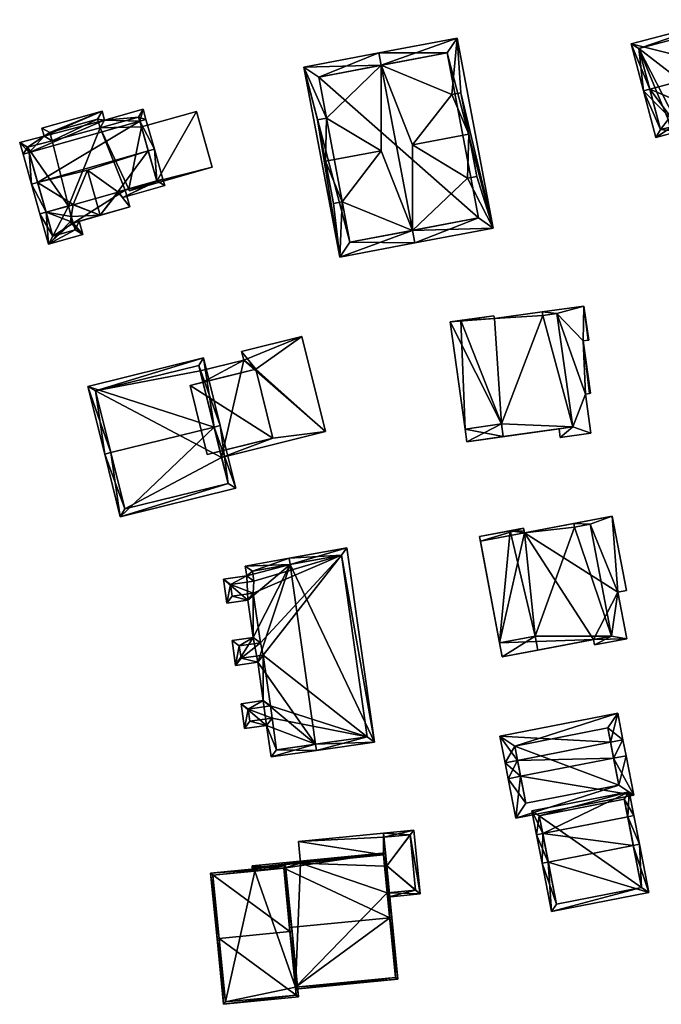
# Model space of a CAD drawing. Header units: inches. Extents: x 2685601 to 2690022, y 1235992 to 1239010.
# Tile 64 of 256: x 2686349 to 2686425, y 1236470 to 1236587. Entities that reach past the tile are written whole.
import ezdxf

# ---------------------------------------------------------------- set-up
doc = ezdxf.new("R2010")
doc.units = ezdxf.units.IN
doc.header["$MEASUREMENT"] = 0
doc.layers.add('Gebaeude Einzelhaus', color=10, linetype='Continuous')

msp = doc.modelspace()

# ---------------------------------------------------------------- meshes
at = {"layer": 'Gebaeude Einzelhaus'}
mesh = msp.add_polyface(dxfattribs=at)
corners = [(2686426.625, 1236574.296, 441.596), (2686422.79, 1236578.228, 445.77), (2686424.248, 1236572.718, 440.793), (2686423.515, 1236578.42, 445.77), (2686426.859, 1236573.408, 440.793), (2686430.671, 1236575.366, 441.596), (2686435.051, 1236575.574, 440.793), (2686430.906, 1236574.478, 440.793), (2686432.869, 1236580.893, 445.769), (2686433.595, 1236581.084, 445.77), (2686432.134, 1236586.608, 440.96), (2686421.33, 1236583.75, 440.96), (2686425.944, 1236573.941, 441.448), (2686424.781, 1236573.634, 441.448), (2686426.434, 1236575.023, 442.252), (2686425.709, 1236574.83, 442.251), (2686431.44, 1236575.394, 441.448), (2686431.205, 1236576.283, 442.251), (2686434.135, 1236576.108, 441.449), (2686431.6, 1236585.691, 441.592), (2686422.246, 1236583.218, 441.591), (2686431.6, 1236585.691, 431.988), (2686434.135, 1236576.108, 431.988), (2686422.246, 1236583.218, 431.988), (2686424.781, 1236573.634, 431.988), (2686425.944, 1236573.941, 431.988), (2686425.709, 1236574.83, 431.988), (2686426.434, 1236575.023, 431.988), (2686431.205, 1236576.283, 431.988), (2686431.44, 1236575.394, 431.988)]
mesh.append_faces([[corners[k] for k in face] for face in [(3, 13, 1), (20, 3, 1), (1, 13, 2), (11, 20, 1), (19, 20, 10), (10, 20, 11), (9, 18, 8), (8, 19, 9), (9, 19, 10), (16, 18, 6), (6, 18, 9), (7, 16, 6), (17, 16, 5), (14, 17, 5), (5, 16, 7), (15, 14, 0), (12, 15, 0), (0, 14, 5), (13, 12, 4), (2, 13, 4), (4, 12, 0), (8, 11, 3), (3, 11, 1), (9, 10, 8), (8, 10, 11), (8, 6, 9), (3, 5, 8), (8, 5, 6), (6, 5, 7), (3, 0, 5), (0, 2, 4), (3, 1, 0), (0, 1, 2)]], dxfattribs={"color": 13})
mesh.append_faces([[corners[k] for k in face] for face in [(24, 26, 25), (28, 22, 29), (28, 21, 22), (24, 23, 26), (26, 23, 27), (27, 23, 28), (28, 23, 21), (18, 16, 22), (22, 16, 29), (16, 28, 29), (16, 17, 28), (17, 27, 28), (17, 14, 27), (14, 15, 27), (27, 15, 26), (15, 12, 26), (26, 12, 25), (12, 13, 25), (25, 13, 24), (13, 23, 24), (3, 20, 13), (13, 20, 23), (20, 21, 23), (20, 19, 21), (19, 18, 21), (21, 18, 22), (19, 8, 18)]], dxfattribs={"color": 41})
mesh = msp.add_polyface(dxfattribs=at)
corners = [(2686400.811, 1236584.445, 446.402), (2686391.576, 1236582.699, 452.625), (2686391.855, 1236581.226, 452.625), (2686395.541, 1236571.84, 451.381), (2686395.539, 1236561.739, 452.625), (2686400.156, 1236577.786, 447.647), (2686405.053, 1236562.011, 446.402), (2686395.818, 1236560.265, 452.625), (2686402.027, 1236567.894, 447.647), (2686401.251, 1236577.993, 446.909), (2686403.121, 1236568.101, 446.91), (2686384.346, 1236574.796, 446.947), (2686382.715, 1236581.024, 446.652), (2686386.955, 1236558.59, 446.652), (2686385.384, 1236574.992, 447.647), (2686387.253, 1236565.101, 447.647), (2686386.216, 1236564.905, 446.948), (2686391.849, 1236571.143, 451.381), (2686384.346, 1236574.796, 447.647), (2686385.271, 1236569.899, 451.381), (2686402.178, 1236573.095, 451.381), (2686401.251, 1236577.993, 447.647), (2686403.121, 1236568.101, 447.647), (2686386.216, 1236564.905, 447.647), (2686399.616, 1236582.693, 447.395), (2686403.3, 1236563.206, 447.395), (2686384.468, 1236579.829, 447.646), (2686388.15, 1236560.343, 447.645), (2686388.15, 1236560.343, 435.674), (2686403.3, 1236563.206, 435.673), (2686399.616, 1236582.693, 435.674), (2686384.468, 1236579.829, 435.674)]
mesh.append_faces([[corners[k] for k in face] for face in [(7, 27, 4), (4, 25, 7), (13, 27, 7), (26, 27, 12), (12, 27, 13), (2, 26, 1), (24, 2, 1), (1, 26, 12), (0, 24, 1), (25, 24, 6), (7, 25, 6), (6, 24, 0), (19, 15, 17), (19, 23, 15), (22, 20, 8), (8, 20, 3), (20, 5, 3), (20, 21, 5), (14, 19, 17), (14, 18, 19), (17, 2, 14), (15, 4, 17), (17, 4, 2), (13, 15, 16), (11, 13, 16), (15, 13, 4), (4, 13, 7), (14, 12, 11), (12, 14, 2), (1, 12, 2), (11, 12, 13), (0, 5, 9), (8, 6, 10), (10, 6, 9), (9, 6, 0), (3, 4, 8), (8, 4, 6), (6, 4, 7), (5, 2, 3), (2, 5, 0), (3, 2, 4), (0, 1, 2)]], dxfattribs={"color": 13})
mesh.append_faces([[corners[k] for k in face] for face in [(29, 31, 30), (29, 28, 31), (27, 31, 28), (27, 26, 31), (2, 24, 26), (26, 24, 31), (31, 24, 30), (24, 25, 30), (30, 25, 29), (25, 28, 29), (25, 27, 28), (25, 4, 27), (11, 18, 14), (9, 5, 21), (10, 20, 22), (10, 9, 20), (20, 9, 21), (10, 22, 8), (16, 15, 23), (11, 19, 18), (11, 16, 19), (19, 16, 23)]], dxfattribs={"color": 41})
mesh = msp.add_polyface(dxfattribs=at)
corners = [(2686365.363, 1236567.594, 454.894), (2686361.355, 1236565.621, 454.534), (2686366.303, 1236567.024, 454.534), (2686360.815, 1236566.248, 454.87), (2686366.084, 1236567.798, 454.894), (2686360.775, 1236566.294, 454.894), (2686355.264, 1236562.546, 453.953), (2686352.593, 1236560.12, 453.235), (2686356.66, 1236561.274, 453.235), (2686355.196, 1236562.784, 454.064), (2686352.303, 1236563.893, 454.894), (2686351.581, 1236563.688, 454.894), (2686355.5, 1236562.613, 453.953), (2686356.222, 1236562.818, 453.953), (2686355.286, 1236563.368, 454.304), (2686355.498, 1236564.742, 454.87), (2686355.507, 1236564.801, 454.894), (2686350.584, 1236567.208, 457.714), (2686351.305, 1236567.412, 457.714), (2686357.178, 1236568.853, 457.548), (2686364.365, 1236571.114, 457.714), (2686365.086, 1236571.318, 457.714), (2686350.308, 1236570.931, 454.894), (2686349.586, 1236570.726, 454.894), (2686363.368, 1236574.631, 454.894), (2686364.089, 1236574.836, 454.894), (2686363.746, 1236576.043, 454.332), (2686359.206, 1236574.756, 454.332), (2686352.084, 1236572.845, 454.286), (2686358.909, 1236575.808, 453.844), (2686351.814, 1236573.796, 453.844), (2686349.196, 1236572.1, 454.254), (2686353.11, 1236561.046, 453.571), (2686355.734, 1236561.79, 453.57), (2686354.941, 1236564.584, 454.87), (2686365.378, 1236567.541, 454.87), (2686352.74, 1236573.28, 454.179), (2686353.015, 1236572.311, 454.63), (2686350.128, 1236571.566, 454.598), (2686358.391, 1236574.881, 454.179), (2686363.23, 1236575.116, 454.668), (2686358.689, 1236573.83, 454.668), (2686363.562, 1236573.945, 450.435), (2686363.23, 1236575.116, 444.661), (2686363.562, 1236573.945, 444.661), (2686365.378, 1236567.541, 450.435), (2686358.689, 1236573.83, 444.661), (2686358.391, 1236574.881, 444.661), (2686352.74, 1236573.28, 444.661), (2686353.015, 1236572.311, 444.661), (2686350.128, 1236571.566, 444.661), (2686353.11, 1236561.046, 444.661), (2686355.734, 1236561.79, 444.661), (2686355.5, 1236562.613, 444.661), (2686354.941, 1236564.584, 454.303), (2686361.621, 1236566.477, 454.064), (2686362.053, 1236566.599, 450.435), (2686361.621, 1236566.477, 444.661), (2686362.053, 1236566.599, 444.661), (2686354.941, 1236564.584, 444.661), (2686365.378, 1236567.541, 444.661)]
mesh.append_faces([[corners[k] for k in face] for face in [(23, 22, 17), (17, 22, 18), (31, 38, 23), (23, 38, 22), (40, 25, 24), (40, 26, 25), (39, 27, 41), (41, 27, 40), (40, 27, 26), (36, 29, 39), (39, 29, 27), (36, 30, 29), (31, 28, 38), (38, 28, 37), (37, 28, 36), (36, 28, 30), (21, 24, 25), (21, 20, 24), (4, 0, 21), (21, 0, 20), (17, 10, 11), (17, 18, 10), (35, 1, 3), (35, 2, 1), (35, 4, 2), (35, 0, 4), (34, 15, 14), (7, 33, 8), (8, 33, 13), (13, 33, 12), (11, 32, 7), (7, 32, 33), (11, 10, 32), (22, 31, 23), (22, 28, 31), (28, 29, 30), (24, 27, 22), (22, 27, 28), (28, 27, 29), (24, 26, 27), (24, 25, 26), (24, 21, 25), (24, 20, 21), (22, 18, 24), (24, 18, 20), (23, 17, 22), (22, 17, 18), (20, 0, 21), (21, 0, 4), (20, 5, 0), (18, 19, 20), (20, 19, 5), (18, 16, 19), (17, 10, 18), (18, 10, 16), (17, 11, 10), (10, 15, 16), (10, 14, 15), (10, 9, 14), (6, 8, 12), (12, 8, 13), (11, 7, 10), (10, 7, 9), (9, 7, 6), (6, 7, 8), (3, 0, 5), (0, 2, 4), (3, 1, 0), (0, 1, 2)]], dxfattribs={"color": 13})
mesh.append_faces([[corners[k] for k in face] for face in [(47, 49, 48), (51, 53, 52), (49, 59, 50), (50, 59, 51), (51, 59, 53), (58, 44, 60), (47, 46, 49), (49, 46, 59), (59, 46, 57), (57, 46, 58), (58, 46, 44), (44, 46, 43), (56, 57, 58), (35, 55, 45), (45, 55, 56), (56, 55, 57), (35, 3, 55), (54, 15, 34), (34, 14, 54), (12, 33, 53), (53, 33, 52), (33, 51, 52), (33, 32, 51), (22, 10, 18), (10, 51, 32), (22, 50, 10), (10, 50, 51), (22, 38, 50), (38, 49, 50), (38, 37, 49), (37, 36, 49), (49, 36, 48), (36, 39, 48), (48, 39, 47), (39, 46, 47), (39, 41, 46), (41, 40, 46), (46, 40, 43), (42, 0, 45), (45, 0, 35), (42, 24, 0), (0, 24, 20), (42, 40, 24), (44, 43, 42), (42, 43, 40)]], dxfattribs={"color": 41})
mesh = msp.add_polyface(dxfattribs=at)
corners = [(2686365.378, 1236567.541, 450.435), (2686371.915, 1236569.203, 450.435), (2686370.05, 1236575.784, 450.435), (2686362.103, 1236566.421, 450.435), (2686363.562, 1236573.945, 450.435), (2686362.053, 1236566.599, 450.435), (2686370.05, 1236575.784, 444.661), (2686371.915, 1236569.203, 444.661), (2686363.562, 1236573.945, 444.661), (2686362.053, 1236566.599, 444.661), (2686362.103, 1236566.421, 444.661), (2686365.378, 1236567.541, 444.661)]
mesh.append_faces([[corners[k] for k in face] for face in [(3, 0, 5), (0, 2, 4), (3, 1, 0), (0, 1, 2)]], dxfattribs={"color": 13})
mesh.append_faces([[corners[k] for k in face] for face in [(6, 11, 8), (11, 10, 9), (6, 7, 11), (11, 7, 10), (1, 3, 7), (7, 3, 10), (10, 3, 9), (9, 3, 5), (4, 2, 8), (8, 2, 6), (2, 1, 6), (6, 1, 7)]], dxfattribs={"color": 41})
mesh = msp.add_polyface(dxfattribs=at)
corners = [(2686355.507, 1236564.801, 454.894), (2686358.69, 1236563.518, 457.548), (2686357.178, 1236568.853, 457.548), (2686355.498, 1236564.742, 454.87), (2686355.286, 1236563.368, 454.304), (2686355.264, 1236562.546, 454.064), (2686354.941, 1236564.584, 454.303), (2686355.196, 1236562.784, 454.064), (2686360.815, 1236566.248, 454.87), (2686362.18, 1236564.506, 454.064), (2686361.621, 1236566.477, 454.064), (2686360.775, 1236566.294, 454.894), (2686361.621, 1236566.477, 444.661), (2686362.18, 1236564.506, 444.661), (2686355.264, 1236562.546, 453.953), (2686355.5, 1236562.613, 453.953), (2686355.5, 1236562.613, 444.661), (2686354.941, 1236564.584, 444.661)]
mesh.append_faces([[corners[k] for k in face] for face in [(1, 11, 2), (1, 8, 11), (1, 9, 8), (8, 9, 10), (5, 4, 7), (4, 3, 6), (5, 1, 4), (4, 1, 3), (3, 1, 0), (0, 1, 2)]], dxfattribs={"color": 13})
mesh.append_faces([[corners[k] for k in face] for face in [(12, 16, 17), (12, 13, 16), (15, 5, 14), (15, 1, 5), (15, 9, 1), (16, 13, 15), (15, 13, 9), (5, 7, 14), (10, 9, 12), (12, 9, 13)]], dxfattribs={"color": 41})
mesh = msp.add_polyface(dxfattribs=at)
corners = [(2686405.22, 1236551.324, 446.282), (2686405.145, 1236551.668, 446.279), (2686401.216, 1236551.117, 445.653), (2686401.739, 1236538.291, 445.454), (2686399.965, 1236550.941, 445.454), (2686406.028, 1236538.893, 446.137), (2686414.455, 1236538.554, 447.445), (2686406.238, 1236537.4, 446.137), (2686410.908, 1236551.696, 447.179), (2686412.578, 1236551.931, 447.445), (2686410.849, 1236552.113, 447.179), (2686406.238, 1236537.4, 444.79), (2686401.74, 1236538.291, 444.79), (2686401.949, 1236536.798, 444.79), (2686406.028, 1236538.893, 444.79), (2686412.819, 1236538.315, 444.79), (2686414.455, 1236538.554, 444.79), (2686412.963, 1236537.283, 444.79), (2686416.576, 1236537.79, 444.79), (2686415.926, 1236542.426, 444.79), (2686415.67, 1236548.694, 444.79), (2686416.419, 1236542.494, 444.79), (2686412.578, 1236551.931, 444.79), (2686416.538, 1236542.511, 444.79), (2686415.756, 1236552.801, 444.79), (2686416.267, 1236548.778, 444.79), (2686416.32, 1236548.785, 444.79), (2686410.849, 1236552.113, 444.79), (2686410.909, 1236551.696, 444.79), (2686405.22, 1236551.324, 433.609), (2686405.145, 1236551.668, 433.609), (2686399.965, 1236550.941, 433.609), (2686401.739, 1236538.291, 433.609), (2686410.849, 1236552.113, 433.609), (2686406.028, 1236538.893, 433.609), (2686410.908, 1236551.696, 433.609), (2686414.455, 1236538.554, 433.609), (2686412.578, 1236551.931, 433.609), (2686406.238, 1236537.4, 433.609), (2686415.756, 1236552.801, 433.609), (2686401.949, 1236536.798, 433.609), (2686412.819, 1236538.315, 433.609), (2686412.963, 1236537.283, 433.609), (2686416.576, 1236537.79, 433.609), (2686415.926, 1236542.426, 433.609), (2686416.419, 1236542.494, 433.609), (2686416.538, 1236542.511, 433.609), (2686415.67, 1236548.694, 433.609), (2686416.267, 1236548.778, 433.609), (2686416.32, 1236548.785, 433.609)]
mesh.append_faces([[corners[k] for k in face] for face in [(22, 27, 28), (22, 24, 27), (24, 25, 26), (22, 20, 24), (24, 20, 25), (20, 21, 23), (16, 19, 22), (22, 19, 20), (20, 19, 21), (16, 18, 19), (16, 17, 18), (11, 15, 16), (16, 15, 17), (11, 13, 15), (14, 12, 11), (11, 12, 13), (0, 8, 10), (8, 6, 9), (0, 5, 8), (8, 5, 6), (6, 5, 7), (0, 2, 5), (5, 2, 3), (3, 2, 4), (0, 1, 2)]], dxfattribs={"color": 13})
mesh.append_faces([[corners[k] for k in face] for face in [(44, 47, 45), (45, 47, 46), (47, 39, 48), (48, 39, 49), (44, 37, 47), (47, 37, 39), (39, 37, 33), (33, 37, 35), (41, 36, 42), (42, 36, 43), (43, 36, 44), (44, 36, 37), (41, 38, 36), (41, 40, 38), (38, 40, 34), (34, 40, 32), (24, 26, 39), (39, 26, 49), (26, 25, 49), (49, 25, 48), (25, 20, 48), (48, 20, 47), (20, 23, 47), (47, 23, 46), (23, 21, 46), (46, 21, 45), (21, 19, 45), (45, 19, 44), (19, 18, 44), (44, 18, 43), (18, 17, 43), (43, 17, 42), (17, 15, 42), (42, 15, 41), (15, 13, 41), (41, 13, 40), (12, 40, 13), (12, 32, 40), (24, 39, 27), (27, 39, 33), (34, 36, 38), (34, 35, 36), (36, 35, 37), (34, 29, 35), (35, 29, 33), (34, 31, 29), (29, 31, 30), (34, 32, 31), (27, 0, 10), (27, 29, 0), (27, 33, 29), (28, 27, 8), (8, 27, 10), (22, 8, 9), (22, 28, 8), (9, 6, 22), (22, 6, 16), (6, 7, 16), (16, 7, 11), (14, 11, 5), (5, 11, 7), (5, 3, 14), (14, 3, 12), (4, 12, 3), (4, 31, 12), (12, 31, 32), (2, 31, 4), (2, 30, 31), (2, 1, 30), (29, 1, 0), (29, 30, 1)]], dxfattribs={"color": 41})
mesh = msp.add_polyface(dxfattribs=at)
corners = [(2686377.044, 1236545.364, 452.924), (2686382.494, 1236549.221, 452.924), (2686375.368, 1236547.456, 452.924), (2686385.275, 1236537.991, 452.924), (2686375.619, 1236546.443, 452.924), (2686370.818, 1236543.821, 452.924), (2686370.484, 1236545.171, 452.924), (2686379.06, 1236537.219, 452.924), (2686373.013, 1236534.956, 452.924), (2686372.834, 1236535.678, 452.924), (2686379.06, 1236537.219, 455.66), (2686369.303, 1236543.446, 455.66), (2686371.32, 1236535.303, 455.66), (2686377.044, 1236545.364, 455.66), (2686371.32, 1236535.303, 452.924), (2686369.303, 1236543.446, 452.924), (2686375.368, 1236547.456, 441.422), (2686382.494, 1236549.221, 441.422), (2686375.619, 1236546.443, 441.422), (2686370.484, 1236545.171, 441.422), (2686373.013, 1236534.956, 441.422), (2686385.275, 1236537.991, 441.422)]
mesh.append_faces([[corners[k] for k in face] for face in [(13, 11, 10), (10, 11, 12), (3, 7, 8), (8, 7, 9), (3, 0, 7), (0, 4, 5), (5, 4, 6), (0, 2, 4), (3, 1, 0), (0, 1, 2)]], dxfattribs={"color": 13})
mesh.append_faces([[corners[k] for k in face] for face in [(18, 20, 19), (18, 21, 20), (18, 17, 21), (18, 16, 17), (1, 3, 17), (17, 3, 21), (21, 3, 20), (20, 3, 8), (18, 19, 4), (4, 19, 6), (4, 2, 18), (18, 2, 16), (2, 1, 16), (16, 1, 17), (15, 14, 11), (11, 14, 12), (5, 13, 0), (5, 11, 13), (5, 15, 11), (7, 0, 10), (10, 0, 13), (9, 12, 14), (9, 10, 12), (9, 7, 10)]], dxfattribs={"color": 41})
mesh = msp.add_polyface(dxfattribs=at)
corners = [(2686372.127, 1236538.533, 459.145), (2686370.875, 1236546.71, 452.924), (2686357.241, 1236543.334, 452.924), (2686372.856, 1236538.713, 459.145), (2686359.95, 1236535.516, 459.145), (2686359.223, 1236535.336, 459.145), (2686361.051, 1236527.951, 452.924), (2686374.685, 1236531.326, 452.924), (2686370.328, 1236545.801, 453.491), (2686373.776, 1236531.874, 453.538), (2686358.15, 1236542.786, 453.491), (2686361.599, 1236528.86, 453.538), (2686370.818, 1236543.821, 452.924), (2686370.484, 1236545.171, 452.924), (2686370.328, 1236545.801, 441.422), (2686373.013, 1236534.956, 452.924), (2686372.834, 1236535.678, 452.924), (2686373.776, 1236531.874, 441.422), (2686373.013, 1236534.956, 441.422), (2686370.484, 1236545.171, 441.422), (2686358.15, 1236542.786, 441.422), (2686361.599, 1236528.86, 441.422)]
mesh.append_faces([[corners[k] for k in face] for face in [(6, 11, 9), (6, 9, 7), (4, 11, 5), (10, 4, 5), (5, 11, 6), (2, 10, 5), (8, 10, 1), (1, 10, 2), (0, 8, 3), (9, 0, 3), (7, 9, 3), (3, 8, 1), (0, 7, 3), (5, 6, 4), (4, 6, 0), (0, 6, 7), (0, 2, 4), (4, 2, 5), (3, 1, 0), (0, 1, 2)]], dxfattribs={"color": 13})
mesh.append_faces([[corners[k] for k in face] for face in [(18, 20, 19), (19, 20, 14), (17, 21, 18), (18, 21, 20), (9, 11, 17), (17, 11, 21), (4, 10, 11), (11, 10, 21), (21, 10, 20), (10, 8, 20), (20, 8, 14), (14, 13, 19), (15, 17, 18), (15, 9, 17), (12, 0, 16), (16, 0, 15), (15, 0, 9), (14, 8, 13), (13, 8, 12), (12, 8, 0)]], dxfattribs={"color": 41})
mesh = msp.add_polyface(dxfattribs=at)
corners = [(2686419.003, 1236513.859, 444.562), (2686420.806, 1236513.543, 444.562), (2686419.741, 1236519.036, 444.562), (2686417.013, 1236512.823, 444.562), (2686419.099, 1236527.998, 444.562), (2686420.764, 1236519.23, 444.562), (2686416.494, 1236527.069, 444.562), (2686414.58, 1236527.14, 444.562), (2686414.66, 1236526.721, 444.562), (2686416.893, 1236513.459, 444.562), (2686406.124, 1236511.414, 444.562), (2686410.011, 1236513.843, 444.562), (2686405.814, 1236513.045, 444.562), (2686410.321, 1236512.21, 444.562), (2686407.06, 1236526.301, 446.001), (2686408.7, 1236526.259, 446.265), (2686408.631, 1236526.599, 446.264), (2686403.428, 1236525.611, 445.392), (2686405.814, 1236513.045, 445.392), (2686410.011, 1236513.843, 446.095), (2686408.746, 1236526.031, 446.265), (2686410.321, 1236512.21, 446.095), (2686419.003, 1236513.859, 447.549), (2686414.66, 1236526.721, 447.241), (2686416.494, 1236527.069, 447.549), (2686414.58, 1236527.14, 447.241), (2686419.099, 1236527.998, 433.504), (2686408.746, 1236526.032, 433.504), (2686408.746, 1236526.032, 444.562), (2686405.814, 1236513.045, 433.504), (2686403.536, 1236525.043, 444.562), (2686403.536, 1236525.043, 433.504), (2686406.124, 1236511.414, 433.504), (2686416.893, 1236513.459, 433.504), (2686417.013, 1236512.823, 433.504), (2686420.806, 1236513.543, 433.504), (2686419.741, 1236519.036, 433.504), (2686420.764, 1236519.23, 433.504), (2686408.746, 1236526.031, 444.562), (2686408.631, 1236526.599, 433.504), (2686408.746, 1236526.031, 433.504), (2686403.428, 1236525.611, 433.504)]
mesh.append_faces([[corners[k] for k in face] for face in [(25, 20, 23), (24, 23, 22), (23, 20, 19), (22, 23, 19), (21, 22, 19), (20, 15, 14), (19, 20, 14), (18, 19, 14), (17, 18, 14), (14, 15, 16), (13, 11, 10), (10, 11, 12), (3, 0, 9), (6, 7, 8), (6, 4, 7), (0, 2, 6), (6, 2, 4), (4, 2, 5), (3, 1, 0), (0, 1, 2)]], dxfattribs={"color": 13})
mesh.append_faces([[corners[k] for k in face] for face in [(40, 31, 39), (39, 31, 41), (25, 7, 20), (20, 7, 38), (8, 7, 23), (23, 7, 25), (23, 6, 8), (23, 24, 6), (24, 22, 6), (6, 22, 0), (13, 9, 21), (21, 9, 22), (22, 9, 0), (13, 21, 11), (11, 21, 19), (19, 18, 11), (11, 18, 12), (17, 30, 18), (18, 30, 12), (17, 41, 30), (30, 41, 31), (14, 39, 17), (17, 39, 41), (14, 16, 39), (15, 38, 16), (16, 38, 39), (39, 38, 40), (15, 20, 38), (33, 35, 34), (33, 36, 35), (36, 26, 37), (33, 27, 36), (36, 27, 26), (33, 29, 27), (27, 29, 31), (33, 32, 29), (4, 5, 26), (26, 5, 37), (5, 2, 37), (37, 2, 36), (2, 1, 36), (36, 1, 35), (1, 3, 35), (35, 3, 34), (33, 3, 9), (33, 34, 3), (13, 33, 9), (10, 32, 13), (13, 32, 33), (12, 32, 10), (12, 29, 32), (12, 30, 29), (29, 30, 31), (7, 27, 28), (7, 26, 27), (7, 4, 26)]], dxfattribs={"color": 41})
mesh = msp.add_polyface(dxfattribs=at)
corners = [(2686381.086, 1236522.313, 454.133), (2686375.811, 1236522.125, 451.964), (2686375.974, 1236520.979, 451.964), (2686380.981, 1236523.056, 454.133), (2686376.113, 1236518.095, 451.854), (2686373.224, 1236520.589, 450.816), (2686373.628, 1236517.743, 450.816), (2686376.738, 1236513.69, 451.854), (2686374.669, 1236510.393, 450.816), (2686374.251, 1236513.338, 450.816), (2686377.295, 1236510.765, 451.912), (2686384.093, 1236501.106, 454.133), (2686377.935, 1236506.249, 451.911), (2686378.324, 1236503.321, 451.901), (2686375.309, 1236505.878, 450.816), (2686375.724, 1236502.953, 450.816), (2686378.85, 1236499.605, 451.9), (2686384.198, 1236500.363, 454.133), (2686391.034, 1236501.331, 451.147), (2686387.78, 1236524.281, 451.147), (2686374.265, 1236518.59, 451.126), (2686374.071, 1236519.951, 451.126), (2686376.75, 1236518.943, 452.164), (2686375.099, 1236512.7, 451.126), (2686377.585, 1236513.053, 452.164), (2686375.306, 1236511.24, 451.126), (2686377.933, 1236511.613, 452.222), (2686376.156, 1236505.24, 451.125), (2686378.783, 1236505.611, 452.221), (2686376.361, 1236503.8, 451.126), (2686379.488, 1236500.453, 452.211), (2686378.961, 1236504.169, 452.211), (2686390.186, 1236501.969, 451.472), (2686387.146, 1236523.405, 451.472), (2686376.655, 1236521.515, 452.274), (2686376.821, 1236520.341, 452.274), (2686387.146, 1236523.405, 440.041), (2686376.655, 1236521.515, 440.041), (2686376.821, 1236520.341, 440.041), (2686374.071, 1236519.951, 440.041), (2686374.265, 1236518.59, 440.041), (2686376.75, 1236518.943, 440.041), (2686377.585, 1236513.053, 440.041), (2686375.099, 1236512.7, 440.041), (2686375.306, 1236511.24, 440.041), (2686377.933, 1236511.613, 440.041), (2686378.783, 1236505.611, 440.041), (2686376.156, 1236505.24, 440.041), (2686376.361, 1236503.8, 440.041), (2686378.961, 1236504.169, 440.041), (2686379.488, 1236500.453, 440.041), (2686390.186, 1236501.969, 440.041)]
mesh.append_faces([[corners[k] for k in face] for face in [(35, 21, 2), (34, 35, 2), (2, 21, 5), (1, 34, 2), (0, 34, 3), (33, 0, 3), (3, 34, 1), (19, 33, 3), (18, 32, 33), (18, 33, 19), (11, 32, 17), (30, 11, 17), (17, 32, 18), (16, 30, 17), (31, 30, 13), (29, 31, 13), (13, 30, 16), (27, 29, 15), (15, 29, 13), (14, 27, 15), (28, 27, 12), (26, 28, 12), (12, 27, 14), (25, 26, 10), (10, 26, 12), (23, 25, 8), (8, 25, 10), (9, 23, 8), (24, 23, 7), (22, 24, 7), (7, 23, 9), (20, 22, 4), (4, 22, 7), (21, 20, 6), (5, 21, 6), (6, 20, 4), (0, 19, 3), (17, 18, 11), (11, 18, 0), (0, 18, 19), (11, 16, 17), (11, 13, 16), (13, 14, 15), (11, 12, 13), (13, 12, 14), (0, 10, 11), (11, 10, 12), (0, 7, 10), (10, 7, 8), (8, 7, 9), (0, 4, 7), (4, 5, 6), (0, 2, 4), (4, 2, 5), (3, 1, 0), (0, 1, 2)]], dxfattribs={"color": 13})
mesh.append_faces([[corners[k] for k in face] for face in [(49, 51, 50), (47, 49, 48), (46, 51, 49), (46, 49, 47), (45, 51, 46), (42, 45, 44), (42, 44, 43), (39, 41, 40), (38, 41, 39), (36, 51, 45), (36, 45, 42), (36, 42, 41), (36, 41, 38), (36, 38, 37), (32, 51, 36), (32, 36, 33), (50, 51, 11), (11, 51, 32), (30, 50, 11), (49, 50, 31), (31, 50, 30), (48, 49, 29), (29, 49, 31), (47, 48, 27), (27, 48, 29), (46, 47, 27), (28, 46, 27), (45, 46, 28), (26, 45, 28), (44, 45, 25), (25, 45, 26), (43, 44, 25), (23, 43, 25), (42, 43, 23), (24, 42, 23), (41, 42, 24), (22, 41, 24), (40, 41, 20), (20, 41, 22), (39, 40, 21), (21, 40, 20), (38, 39, 21), (35, 38, 21), (37, 38, 35), (34, 37, 35), (36, 37, 0), (0, 37, 34), (33, 36, 0)]], dxfattribs={"color": 41})
mesh = msp.add_polyface(dxfattribs=at)
corners = [(2686418.894, 1236501.329, 445.485), (2686419.749, 1236504.78, 443.744), (2686405.836, 1236502.065, 443.744), (2686420.365, 1236501.616, 445.485), (2686407.926, 1236499.188, 445.485), (2686406.454, 1236498.901, 445.485), (2686406.819, 1236497.028, 447.725), (2686408.292, 1236497.315, 447.725), (2686419.259, 1236499.456, 447.725), (2686420.731, 1236499.743, 447.725), (2686407.728, 1236492.371, 443.744), (2686421.64, 1236495.086, 443.744), (2686407.596, 1236500.88, 444.554), (2686418.564, 1236503.02, 444.554), (2686408.913, 1236494.131, 445.003), (2686419.88, 1236496.271, 445.003), (2686419.88, 1236496.271, 435.143), (2686418.564, 1236503.02, 435.143), (2686407.596, 1236500.88, 435.143), (2686408.913, 1236494.131, 435.143)]
mesh.append_faces([[corners[k] for k in face] for face in [(0, 13, 3), (8, 0, 3), (15, 8, 9), (9, 8, 3), (11, 15, 9), (10, 14, 15), (10, 15, 11), (7, 14, 6), (6, 14, 10), (4, 7, 5), (12, 4, 5), (5, 7, 6), (2, 12, 5), (13, 12, 1), (3, 13, 1), (1, 12, 2), (7, 11, 8), (8, 11, 9), (6, 10, 7), (7, 10, 11), (4, 8, 0), (0, 8, 3), (3, 8, 9), (4, 7, 8), (5, 6, 4), (4, 6, 7), (0, 2, 4), (4, 2, 5), (3, 1, 0), (0, 1, 2)]], dxfattribs={"color": 13})
mesh.append_faces([[corners[k] for k in face] for face in [(16, 19, 18), (16, 18, 17), (15, 19, 16), (14, 19, 15), (7, 19, 14), (18, 19, 4), (4, 19, 7), (12, 18, 4), (17, 18, 12), (13, 17, 12), (16, 17, 0), (0, 17, 13), (8, 16, 0), (15, 16, 8)]], dxfattribs={"color": 41})
mesh = msp.add_polyface(dxfattribs=at)
corners = [(2686410.892, 1236490.564, 446.481), (2686421.105, 1236495.496, 445.236), (2686409.603, 1236493.251, 445.236), (2686420.921, 1236492.521, 446.481), (2686421.658, 1236492.665, 446.481), (2686410.155, 1236490.42, 446.481), (2686422.316, 1236489.284, 450.214), (2686421.581, 1236489.141, 450.214), (2686411.551, 1236487.184, 450.214), (2686410.815, 1236487.04, 450.214), (2686411.924, 1236481.358, 445.236), (2686423.425, 1236483.603, 445.236), (2686420.513, 1236494.616, 445.56), (2686410.483, 1236492.659, 445.56), (2686412.516, 1236482.238, 445.881), (2686422.545, 1236484.195, 445.881), (2686422.545, 1236484.195, 435.143), (2686420.513, 1236494.616, 435.143), (2686410.483, 1236492.659, 435.143), (2686412.516, 1236482.238, 435.143)]
mesh.append_faces([[corners[k] for k in face] for face in [(7, 3, 6), (15, 7, 6), (11, 15, 6), (10, 14, 15), (10, 15, 11), (8, 14, 9), (0, 8, 9), (9, 14, 10), (13, 0, 5), (5, 0, 9), (2, 13, 5), (12, 13, 1), (1, 13, 2), (3, 12, 4), (6, 3, 4), (4, 12, 1), (8, 11, 7), (7, 11, 6), (9, 10, 8), (8, 10, 11), (8, 5, 9), (7, 0, 8), (8, 0, 5), (6, 3, 7), (7, 3, 0), (6, 4, 3), (0, 2, 5), (4, 1, 3), (3, 1, 0), (0, 1, 2)]], dxfattribs={"color": 13})
mesh.append_faces([[corners[k] for k in face] for face in [(16, 19, 18), (16, 18, 17), (15, 19, 16), (14, 19, 15), (8, 19, 14), (18, 19, 0), (0, 19, 8), (13, 18, 0), (17, 18, 13), (12, 17, 13), (16, 17, 3), (3, 17, 12), (7, 16, 3), (15, 16, 7)]], dxfattribs={"color": 41})
mesh = msp.add_polyface(dxfattribs=at)
corners = [(2686392.116, 1236488.024, 446.116), (2686392.116, 1236490.606, 445.786), (2686382.075, 1236489.625, 445.786), (2686392.494, 1236486.744, 446.284), (2686382.326, 1236487.067, 446.116), (2686392.244, 1236486.72, 446.284), (2686392.165, 1236490.109, 444.842), (2686392.116, 1236490.606, 444.842), (2686392.494, 1236486.744, 444.842), (2686392.116, 1236490.606, 437.897), (2686392.165, 1236490.109, 437.897), (2686382.075, 1236489.625, 437.897), (2686382.326, 1236487.067, 437.897), (2686392.244, 1236486.72, 444.926), (2686392.116, 1236488.024, 437.897), (2686392.494, 1236486.744, 437.897), (2686392.244, 1236486.72, 437.897)]
mesh.append_faces([[corners[k] for k in face] for face in [(3, 0, 5), (0, 2, 4), (3, 1, 0), (0, 1, 2)]], dxfattribs={"color": 13})
mesh.append_faces([[corners[k] for k in face] for face in [(10, 11, 9), (16, 14, 15), (15, 14, 10), (10, 14, 11), (11, 14, 12), (3, 13, 8), (3, 5, 13), (4, 2, 12), (12, 2, 11), (2, 7, 11), (11, 7, 9), (2, 1, 7), (7, 6, 9), (9, 6, 10), (6, 3, 8), (7, 1, 6), (6, 1, 3)]], dxfattribs={"color": 41})
mesh = msp.add_polyface(dxfattribs=at)
corners = [(2686392.494, 1236486.744, 444.842), (2686396.44, 1236483.429, 443.629), (2686395.704, 1236490.958, 443.629), (2686392.554, 1236483.552, 444.926), (2686392.602, 1236483.054, 444.926), (2686392.165, 1236490.109, 444.842), (2686392.116, 1236490.606, 444.842), (2686392.244, 1236486.72, 444.926), (2686395.894, 1236483.878, 443.797), (2686395.255, 1236490.411, 443.797), (2686395.255, 1236490.411, 437.897), (2686395.894, 1236483.878, 437.897), (2686392.165, 1236490.109, 437.897), (2686392.554, 1236483.552, 437.897), (2686392.494, 1236486.744, 437.897), (2686392.244, 1236486.72, 437.897)]
mesh.append_faces([[corners[k] for k in face] for face in [(2, 9, 6), (6, 9, 5), (8, 4, 3), (2, 1, 9), (9, 1, 8), (8, 1, 4), (3, 0, 7), (0, 2, 5), (5, 2, 6), (4, 1, 3), (3, 1, 0), (0, 1, 2)]], dxfattribs={"color": 13})
mesh.append_faces([[corners[k] for k in face] for face in [(15, 14, 13), (13, 14, 11), (11, 14, 10), (10, 14, 12), (11, 8, 13), (13, 8, 3), (10, 12, 9), (9, 12, 5), (9, 8, 10), (10, 8, 11)]], dxfattribs={"color": 41})
mesh = msp.add_polyface(dxfattribs=at)
corners = [(2686393.801, 1236473.356, 448.275), (2686393.091, 1236480.628, 455.409), (2686392.842, 1236480.604, 455.409), (2686381.714, 1236472.426, 448.518), (2686381.027, 1236479.448, 455.409), (2686381.738, 1236472.178, 448.275), (2686380.341, 1236486.463, 449.492), (2686392.341, 1236488.298, 448.939), (2686376.604, 1236486.759, 448.939), (2686376.918, 1236486.128, 449.492), (2686376.668, 1236486.103, 449.492), (2686393.529, 1236473.581, 448.52), (2686392.116, 1236488.024, 449.15), (2686376.878, 1236486.534, 449.149), (2686392.554, 1236483.552, 444.926), (2686393.529, 1236473.581, 437.897), (2686392.554, 1236483.552, 437.897), (2686392.244, 1236486.72, 446.284), (2686392.244, 1236486.72, 444.926), (2686392.116, 1236488.024, 446.116), (2686382.326, 1236487.067, 446.116), (2686376.878, 1236486.534, 437.897), (2686382.326, 1236487.067, 437.897), (2686376.918, 1236486.128, 437.897), (2686381.714, 1236472.426, 437.897), (2686392.116, 1236488.024, 437.897), (2686392.244, 1236486.72, 437.897), (2686380.341, 1236486.463, 437.897)]
mesh.append_faces([[corners[k] for k in face] for face in [(7, 13, 8), (8, 13, 10), (10, 13, 9), (1, 12, 7), (7, 12, 13), (1, 2, 12), (0, 11, 1), (1, 11, 2), (0, 5, 11), (11, 5, 3), (2, 6, 4), (6, 8, 9), (9, 8, 10), (1, 7, 2), (2, 7, 6), (6, 7, 8), (0, 3, 5), (0, 2, 3), (3, 2, 4), (0, 1, 2)]], dxfattribs={"color": 13})
mesh.append_faces([[corners[k] for k in face] for face in [(22, 27, 21), (21, 27, 23), (22, 24, 27), (22, 16, 24), (24, 16, 15), (22, 26, 16), (22, 25, 26), (15, 3, 24), (15, 11, 3), (21, 23, 13), (13, 23, 9), (21, 20, 22), (20, 12, 19), (21, 13, 20), (20, 13, 12), (12, 17, 19), (12, 14, 17), (17, 14, 18), (14, 15, 16), (14, 11, 15), (12, 2, 14), (14, 2, 11)]], dxfattribs={"color": 41})
mesh = msp.add_polyface(dxfattribs=at)
corners = [(2686372.726, 1236478.159, 456.903), (2686373.233, 1236470.401, 451.26), (2686382.079, 1236471.266, 451.26), (2686372.476, 1236478.135, 456.903), (2686381.073, 1236478.976, 456.903), (2686381.323, 1236479, 456.903), (2686380.566, 1236486.736, 451.389), (2686371.721, 1236485.871, 451.387), (2686381.805, 1236471.491, 451.442), (2686380.341, 1236486.463, 451.565), (2686371.994, 1236485.646, 451.565), (2686373.458, 1236470.675, 451.442), (2686381.027, 1236479.448, 455.409), (2686381.714, 1236472.426, 448.518), (2686381.805, 1236471.491, 437.897), (2686381.714, 1236472.426, 437.897), (2686380.341, 1236486.463, 449.492), (2686376.918, 1236486.128, 449.492), (2686371.994, 1236485.646, 437.897), (2686376.918, 1236486.128, 437.897), (2686373.458, 1236470.675, 437.897), (2686380.341, 1236486.463, 437.897)]
mesh.append_faces([[corners[k] for k in face] for face in [(1, 11, 8), (0, 11, 3), (10, 0, 3), (3, 11, 1), (9, 10, 7), (7, 10, 3), (6, 9, 7), (4, 9, 5), (8, 4, 5), (5, 9, 6), (1, 8, 2), (2, 8, 5), (4, 7, 0), (0, 7, 3), (5, 6, 4), (4, 6, 7), (0, 2, 4), (4, 2, 5), (3, 1, 0), (0, 1, 2)]], dxfattribs={"color": 13})
mesh.append_faces([[corners[k] for k in face] for face in [(15, 19, 21), (14, 20, 15), (15, 20, 19), (19, 20, 18), (8, 11, 14), (14, 11, 20), (11, 18, 20), (0, 10, 11), (11, 10, 18), (18, 17, 19), (17, 9, 16), (18, 10, 17), (17, 10, 9), (9, 12, 16), (13, 14, 15), (12, 8, 13), (13, 8, 14), (9, 4, 12), (12, 4, 8)]], dxfattribs={"color": 41})

doc.saveas('drawing.dxf')
